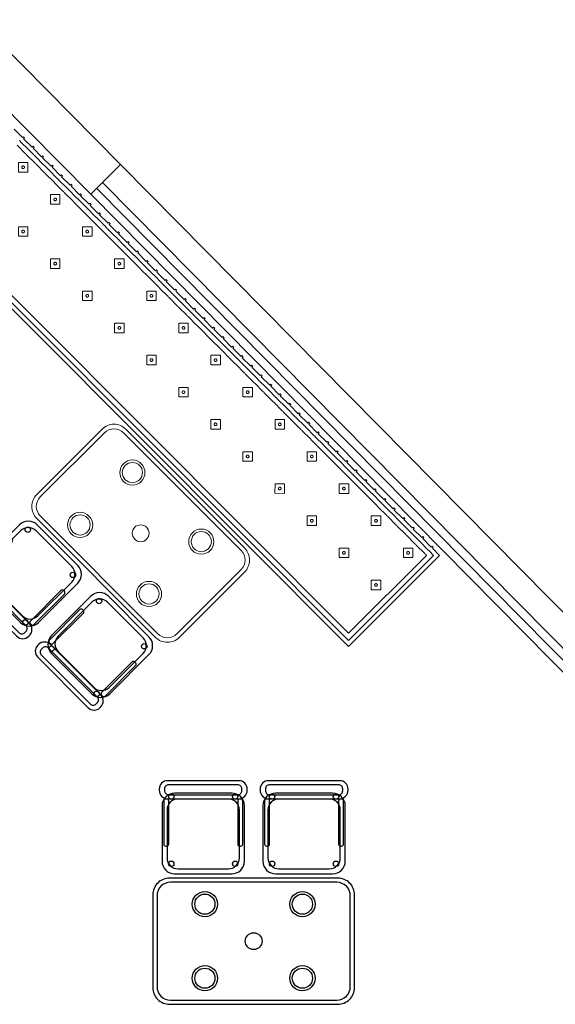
# Model space of a CAD drawing. Header units: metres. Extents: x 2232.4 to 2275.2, y 411.9 to 437.5.
# Tile 18 of 19: x 2268.8 to 2272, y 431.2 to 437.1. Entities that reach past the tile are written whole.
import ezdxf

# ---------------------------------------------------------------- set-up
doc = ezdxf.new("R2010")
doc.units = ezdxf.units.M
for name, color, linetype in [('DOOR', 5, 'Continuous'), ('RP_CHAIRS', 7, 'Continuous'), ('RP_TABLES', 7, 'Continuous'), ('WALL NEW', 40, 'Continuous')]:
    doc.layers.add(name, color=color, linetype=linetype)
doc.layers.add('NC_N1_BANQUETTES', color=7, linetype='Continuous', lineweight=13)
doc.layers.add('NC_N1_TABLES', color=7, linetype='Continuous', lineweight=13)

# ---------------------------------------------------------------- blocks, each defined once
blk = doc.blocks.new('NC_N1_TRIANGLE_L_BANQUETTE')
at = {"color": 0, "linetype": 'Continuous', "lineweight": -2}
for points in [[(0.035, 0.769), (0.035, 0.84), (0.027, 0.84), (0.027, 0.849), (0.035, 0.849), (0.035, 0.92), (0.027, 0.92), (0.027, 0.929), (0.035, 0.929), (0.035, 1), (0.027, 1), (0.027, 1.009), (0.035, 1.009), (0.035, 1.08), (0.027, 1.08), (0.027, 1.089), (0.035, 1.089), (0.035, 1.16), (0.027, 1.16), (0.027, 1.169), (0.035, 1.169), (0.035, 1.24), (0.027, 1.24), (0.027, 1.249), (0.035, 1.249), (0.035, 1.32), (0.027, 1.32), (0.027, 1.329), (0.035, 1.329), (0.035, 1.4), (0.027, 1.4), (0.027, 1.409), (0.035, 1.409), (0.035, 1.48), (0.027, 1.48), (0.027, 1.489), (0.035, 1.489), (0.035, 1.56), (0.027, 1.56), (0.027, 1.569), (0.035, 1.569), (0.035, 1.64), (0.027, 1.64), (0.027, 1.649), (0.035, 1.649), (0.035, 1.72), (0.027, 1.72), (0.027, 1.729), (0.035, 1.729), (0.035, 1.8), (0.027, 1.8), (0.027, 1.809), (0.035, 1.809), (0.035, 1.88), (0.027, 1.88), (0.027, 1.889), (0.035, 1.889), (0.035, 1.96), (0.027, 1.96), (0.027, 1.969), (0.035, 1.969), (0.035, 2.04), (0.027, 2.04), (0.027, 2.049), (0.035, 2.049), (0.035, 2.12), (0.027, 2.12), (0.027, 2.129), (0.035, 2.129), (0.035, 2.2), (0.027, 2.2), (0.027, 2.209), (0.035, 2.209), (0.035, 2.28), (0.027, 2.28), (0.027, 2.289), (0.035, 2.289), (0.035, 2.36), (0.027, 2.36), (0.027, 2.369), (0.035, 2.369), (0.035, 2.44), (0.027, 2.44), (0.027, 2.449), (0.035, 2.449), (0.035, 2.52), (0.027, 2.52), (0.027, 2.529), (0.035, 2.529), (0.035, 2.6), (0.027, 2.6), (0.027, 2.609), (0.035, 2.609), (0.035, 2.68), (0.027, 2.68), (0.027, 2.689), (0.035, 2.689), (0.035, 2.76), (0.027, 2.76), (0.027, 2.769), (0.035, 2.769), (0.035, 2.84), (0.027, 2.84), (0.027, 2.849), (0.035, 2.849), (0.035, 2.92), (0.027, 2.92), (0.027, 2.929), (0.035, 2.929), (0.035, 3), (0.027, 3), (0.027, 3.009), (0.035, 3.009), (0.035, 3.08), (0.027, 3.08), (0.027, 3.089), (0.035, 3.089), (0.035, 3.16), (0.027, 3.16), (0.027, 3.169), (0.035, 3.169), (0.035, 3.24), (0.027, 3.24), (0.027, 3.249), (0.035, 3.249), (0.035, 3.32), (0.027, 3.32), (0.027, 3.329), (0.035, 3.329), (0.035, 3.4), (0.027, 3.4), (0.027, 3.409), (0.035, 3.409), (0.035, 3.48), (0.027, 3.48), (0.027, 3.489), (0.035, 3.489), (0.035, 3.56), (0.027, 3.56), (0.027, 3.569), (0.035, 3.569), (0.035, 3.64), (0.027, 3.64), (0.027, 3.649), (0.035, 3.649), (0.035, 3.72), (0.027, 3.72), (0.027, 3.729), (0.035, 3.729), (0.035, 3.8), (0.027, 3.8), (0.027, 3.809), (0.035, 3.809), (0.035, 3.88), (0.027, 3.88), (0.027, 3.889), (0.035, 3.889), (0.035, 3.96), (0.027, 3.96), (0.027, 3.969), (0.035, 3.969), (0.035, 4.04), (0.027, 4.04), (0.027, 4.049), (0.035, 4.049), (0.035, 4.12), (0.027, 4.12), (0.027, 4.129), (0.035, 4.129), (0.035, 4.2), (0.027, 4.2), (0.027, 4.209), (0.035, 4.209), (0.035, 4.28), (0.027, 4.28), (0.027, 4.289), (0.035, 4.289), (0.035, 4.35), (0.8, 4.35), (0.8, 0.8)], [(0.06, 0.84), (0.0599, 0.8425), (0.0596, 0.8445), (0.0599, 0.8465), (0.06, 0.849), (0.06, 0.92), (0.0599, 0.9225), (0.0596, 0.9245), (0.0599, 0.9265), (0.06, 0.929), (0.06, 1), (0.0599, 1.0025), (0.0596, 1.0045), (0.0599, 1.0065), (0.06, 1.009), (0.06, 1.08), (0.0599, 1.0825), (0.0596, 1.0845), (0.0599, 1.0865), (0.06, 1.089), (0.06, 1.16), (0.0599, 1.1625), (0.0596, 1.1645), (0.0599, 1.1665), (0.06, 1.169), (0.06, 1.24), (0.0599, 1.2425), (0.0596, 1.2445), (0.0599, 1.2465), (0.06, 1.249), (0.06, 1.32), (0.0599, 1.3225), (0.0596, 1.3245), (0.0599, 1.3265), (0.06, 1.329), (0.06, 1.4), (0.0599, 1.4025), (0.0596, 1.4045), (0.0599, 1.4065), (0.06, 1.409), (0.06, 1.48), (0.0599, 1.4825), (0.0596, 1.4845), (0.0599, 1.4865), (0.06, 1.489), (0.06, 1.56), (0.0599, 1.5625), (0.0596, 1.5645), (0.0599, 1.5665), (0.06, 1.569), (0.06, 1.64), (0.0599, 1.6425), (0.0596, 1.6445), (0.0599, 1.6465), (0.06, 1.649), (0.06, 1.72), (0.0599, 1.7225), (0.0596, 1.7245), (0.0599, 1.7265), (0.06, 1.729), (0.06, 1.8), (0.0599, 1.8025), (0.0596, 1.8045), (0.0599, 1.8065), (0.06, 1.809), (0.06, 1.88), (0.0599, 1.8825), (0.0596, 1.8845), (0.0599, 1.8865), (0.06, 1.889), (0.06, 1.96), (0.0599, 1.9625), (0.0596, 1.9645), (0.0599, 1.9665), (0.06, 1.969), (0.06, 2.04), (0.0599, 2.0425), (0.0596, 2.0445), (0.0599, 2.0465), (0.06, 2.049), (0.06, 2.12), (0.0599, 2.1225), (0.0596, 2.1245), (0.0599, 2.1265), (0.06, 2.129), (0.06, 2.2), (0.0599, 2.2025), (0.0596, 2.2045), (0.0599, 2.2065), (0.06, 2.209), (0.06, 2.28), (0.0599, 2.2825), (0.0596, 2.2845), (0.0599, 2.2865), (0.06, 2.289), (0.06, 2.36), (0.0599, 2.3625), (0.0596, 2.3645), (0.0599, 2.3665), (0.06, 2.369), (0.06, 2.44), (0.0599, 2.4425), (0.0596, 2.4445), (0.0599, 2.4465), (0.06, 2.449), (0.06, 2.52), (0.0599, 2.5225), (0.0596, 2.5245), (0.0599, 2.5265), (0.06, 2.529), (0.06, 2.6), (0.0599, 2.6025), (0.0596, 2.6045), (0.0599, 2.6065), (0.06, 2.609), (0.06, 2.68), (0.0599, 2.6825), (0.0596, 2.6845), (0.0599, 2.6865), (0.06, 2.689), (0.06, 2.76), (0.0599, 2.7625), (0.0596, 2.7645), (0.0599, 2.7665), (0.06, 2.769), (0.06, 2.84), (0.0599, 2.8425), (0.0596, 2.8445), (0.0599, 2.8465), (0.06, 2.849), (0.06, 2.92), (0.0599, 2.9225), (0.0596, 2.9245), (0.0599, 2.9265), (0.06, 2.929), (0.06, 3), (0.0599, 3.0025), (0.0596, 3.0045), (0.0599, 3.0065), (0.06, 3.009), (0.06, 3.08), (0.0599, 3.0825), (0.0596, 3.0845), (0.0599, 3.0865), (0.06, 3.089), (0.06, 3.16), (0.0599, 3.1625), (0.0596, 3.1645), (0.0599, 3.1665), (0.06, 3.169), (0.06, 3.24), (0.0599, 3.2425), (0.0596, 3.2445), (0.0599, 3.2465), (0.06, 3.249), (0.06, 3.32), (0.0599, 3.3225), (0.0596, 3.3245), (0.0599, 3.3265), (0.06, 3.329), (0.06, 3.4), (0.0599, 3.4025), (0.0596, 3.4045), (0.0599, 3.4065), (0.06, 3.409), (0.06, 3.48), (0.0599, 3.4825), (0.0596, 3.4845), (0.0599, 3.4865), (0.06, 3.489), (0.06, 3.56), (0.0599, 3.5625), (0.0596, 3.5645), (0.0599, 3.5665), (0.06, 3.569), (0.06, 3.64), (0.0599, 3.6425), (0.0596, 3.6445), (0.0599, 3.6465), (0.06, 3.649), (0.06, 3.72), (0.0599, 3.7225), (0.0596, 3.7245), (0.0599, 3.7265), (0.06, 3.729), (0.06, 3.8), (0.0599, 3.8025), (0.0596, 3.8045), (0.0599, 3.8065), (0.06, 3.809), (0.06, 3.88), (0.0599, 3.8825), (0.0596, 3.8845), (0.0599, 3.8865), (0.06, 3.889), (0.06, 3.96), (0.0599, 3.9625), (0.0596, 3.9645), (0.0599, 3.9665), (0.06, 3.969), (0.06, 4.04), (0.0599, 4.0425), (0.0596, 4.0445), (0.0599, 4.0465), (0.06, 4.049), (0.06, 4.12), (0.0599, 4.1225), (0.0596, 4.1245), (0.0599, 4.1265), (0.06, 4.129), (0.06, 4.2), (0.0599, 4.2025), (0.0596, 4.2045), (0.0599, 4.2065), (0.06, 4.209), (0.06, 4.28), (0.0599, 4.2825), (0.0596, 4.2845), (0.0599, 4.2865), (0.06, 4.289), (0.06, 4.325), (0.775, 4.325), (0.775, 0.8)], [(0.09, 0.849), (0.09, 0.92), (0.0898, 0.9245), (0.09, 0.929), (0.09, 1), (0.0898, 1.0045), (0.09, 1.009), (0.09, 1.08), (0.0898, 1.0845), (0.09, 1.089), (0.09, 1.16), (0.0898, 1.1645), (0.09, 1.169), (0.09, 1.24), (0.0898, 1.2445), (0.09, 1.249), (0.09, 1.32), (0.0898, 1.3245), (0.09, 1.329), (0.09, 1.4), (0.0898, 1.4045), (0.09, 1.409), (0.09, 1.48), (0.0898, 1.4845), (0.09, 1.489), (0.09, 1.56), (0.0898, 1.5645), (0.09, 1.569), (0.09, 1.64), (0.0898, 1.6445), (0.09, 1.649), (0.09, 1.72), (0.0898, 1.7245), (0.09, 1.729), (0.09, 1.8), (0.0898, 1.8045), (0.09, 1.809), (0.09, 1.88), (0.0898, 1.8845), (0.09, 1.889), (0.09, 1.96), (0.0898, 1.9645), (0.09, 1.969), (0.09, 2.04), (0.0898, 2.0445), (0.09, 2.049), (0.09, 2.12), (0.0898, 2.1245), (0.09, 2.129), (0.09, 2.2), (0.0898, 2.2045), (0.09, 2.209), (0.09, 2.28), (0.0898, 2.2845), (0.09, 2.289), (0.09, 2.36), (0.0898, 2.3645), (0.09, 2.369), (0.09, 2.44), (0.0898, 2.4445), (0.09, 2.449), (0.09, 2.52), (0.0898, 2.5245), (0.09, 2.529), (0.09, 2.6), (0.0898, 2.6045), (0.09, 2.609), (0.09, 2.68), (0.0898, 2.6845), (0.09, 2.689), (0.09, 2.76), (0.0898, 2.7645), (0.09, 2.769), (0.09, 2.84), (0.0898, 2.8445), (0.09, 2.849), (0.09, 2.92), (0.0898, 2.9245), (0.09, 2.929), (0.09, 3), (0.0898, 3.0045), (0.09, 3.009), (0.09, 3.08), (0.0898, 3.0845), (0.09, 3.089), (0.09, 3.16), (0.0898, 3.1645), (0.09, 3.169), (0.09, 3.24), (0.0898, 3.2445), (0.09, 3.249), (0.09, 3.32), (0.0898, 3.3245), (0.09, 3.329), (0.09, 3.4), (0.0898, 3.4045), (0.09, 3.409), (0.09, 3.48), (0.0898, 3.4845), (0.09, 3.489), (0.09, 3.56), (0.0898, 3.5645), (0.09, 3.569), (0.09, 3.64), (0.0898, 3.6445), (0.09, 3.649), (0.09, 3.72), (0.0898, 3.7245), (0.09, 3.729), (0.09, 3.8), (0.0898, 3.8045), (0.09, 3.809), (0.09, 3.88), (0.0898, 3.8845), (0.09, 3.889), (0.09, 3.96), (0.0898, 3.9645), (0.09, 3.969), (0.09, 4.04), (0.0898, 4.0445), (0.09, 4.049), (0.09, 4.12), (0.0898, 4.1245), (0.09, 4.129), (0.09, 4.2), (0.0898, 4.2045), (0.09, 4.209), (0.09, 4.28), (0.0898, 4.2845), (0.09, 4.289), (0.09, 4.295), (0.745, 4.295), (0.745, 0.8)]]:
    blk.add_lwpolyline(points, dxfattribs=at)
for points in [[(0.157, 4.167), (0.197, 4.207), (0.157, 4.247), (0.117, 4.207)], [(0.165, 4.207), (0.165, 4.2062), (0.1648, 4.2054), (0.1647, 4.2047), (0.1644, 4.2039), (0.1641, 4.2032), (0.1637, 4.2026), (0.1632, 4.2019), (0.1627, 4.2013), (0.1621, 4.2008), (0.1614, 4.2003), (0.1608, 4.1999), (0.1601, 4.1996), (0.1593, 4.1993), (0.1586, 4.1992), (0.1578, 4.199), (0.157, 4.199), (0.1562, 4.199), (0.1554, 4.1992), (0.1547, 4.1993), (0.1539, 4.1996), (0.1532, 4.1999), (0.1526, 4.2003), (0.1519, 4.2008), (0.1513, 4.2013), (0.1508, 4.2019), (0.1503, 4.2026), (0.1499, 4.2032), (0.1496, 4.2039), (0.1493, 4.2047), (0.1492, 4.2054), (0.149, 4.2062), (0.149, 4.207), (0.149, 4.2078), (0.1492, 4.2086), (0.1493, 4.2093), (0.1496, 4.2101), (0.1499, 4.2108), (0.1503, 4.2114), (0.1508, 4.2121), (0.1513, 4.2127), (0.1519, 4.2132), (0.1526, 4.2137), (0.1532, 4.2141), (0.1539, 4.2144), (0.1547, 4.2147), (0.1554, 4.2148), (0.1562, 4.215), (0.157, 4.215), (0.1578, 4.215), (0.1586, 4.2148), (0.1593, 4.2147), (0.1601, 4.2144), (0.1608, 4.2141), (0.1614, 4.2137), (0.1621, 4.2132), (0.1627, 4.2127), (0.1632, 4.2121), (0.1637, 4.2114), (0.1641, 4.2108), (0.1644, 4.2101), (0.1647, 4.2093), (0.1648, 4.2086), (0.165, 4.2078)], [(0.427, 4.167), (0.467, 4.207), (0.427, 4.247), (0.387, 4.207)], [(0.435, 4.207), (0.435, 4.2062), (0.4348, 4.2054), (0.4347, 4.2047), (0.4344, 4.2039), (0.4341, 4.2032), (0.4337, 4.2026), (0.4332, 4.2019), (0.4327, 4.2013), (0.4321, 4.2008), (0.4314, 4.2003), (0.4308, 4.1999), (0.4301, 4.1996), (0.4293, 4.1993), (0.4286, 4.1992), (0.4278, 4.199), (0.427, 4.199), (0.4262, 4.199), (0.4254, 4.1992), (0.4247, 4.1993), (0.4239, 4.1996), (0.4232, 4.1999), (0.4226, 4.2003), (0.4219, 4.2008), (0.4213, 4.2013), (0.4208, 4.2019), (0.4203, 4.2026), (0.4199, 4.2032), (0.4196, 4.2039), (0.4193, 4.2047), (0.4192, 4.2054), (0.419, 4.2062), (0.419, 4.207), (0.419, 4.2078), (0.4192, 4.2086), (0.4193, 4.2093), (0.4196, 4.2101), (0.4199, 4.2108), (0.4203, 4.2114), (0.4208, 4.2121), (0.4213, 4.2127), (0.4219, 4.2132), (0.4226, 4.2137), (0.4232, 4.2141), (0.4239, 4.2144), (0.4247, 4.2147), (0.4254, 4.2148), (0.4262, 4.215), (0.427, 4.215), (0.4278, 4.215), (0.4286, 4.2148), (0.4293, 4.2147), (0.4301, 4.2144), (0.4308, 4.2141), (0.4314, 4.2137), (0.4321, 4.2132), (0.4327, 4.2127), (0.4332, 4.2121), (0.4337, 4.2114), (0.4341, 4.2108), (0.4344, 4.2101), (0.4347, 4.2093), (0.4348, 4.2086), (0.435, 4.2078)], [(0.157, 3.897), (0.197, 3.937), (0.157, 3.977), (0.117, 3.937)], [(0.165, 3.937), (0.165, 3.9362), (0.1648, 3.9354), (0.1647, 3.9347), (0.1644, 3.9339), (0.1641, 3.9332), (0.1637, 3.9326), (0.1632, 3.9319), (0.1627, 3.9313), (0.1621, 3.9308), (0.1614, 3.9303), (0.1608, 3.9299), (0.1601, 3.9296), (0.1593, 3.9293), (0.1586, 3.9292), (0.1578, 3.929), (0.157, 3.929), (0.1562, 3.929), (0.1554, 3.9292), (0.1547, 3.9293), (0.1539, 3.9296), (0.1532, 3.9299), (0.1526, 3.9303), (0.1519, 3.9308), (0.1513, 3.9313), (0.1508, 3.9319), (0.1503, 3.9326), (0.1499, 3.9332), (0.1496, 3.9339), (0.1493, 3.9347), (0.1492, 3.9354), (0.149, 3.9362), (0.149, 3.937), (0.149, 3.9378), (0.1492, 3.9386), (0.1493, 3.9393), (0.1496, 3.9401), (0.1499, 3.9408), (0.1503, 3.9414), (0.1508, 3.9421), (0.1513, 3.9427), (0.1519, 3.9432), (0.1526, 3.9437), (0.1532, 3.9441), (0.1539, 3.9444), (0.1547, 3.9447), (0.1554, 3.9448), (0.1562, 3.945), (0.157, 3.945), (0.1578, 3.945), (0.1586, 3.9448), (0.1593, 3.9447), (0.1601, 3.9444), (0.1608, 3.9441), (0.1614, 3.9437), (0.1621, 3.9432), (0.1627, 3.9427), (0.1632, 3.9421), (0.1637, 3.9414), (0.1641, 3.9408), (0.1644, 3.9401), (0.1647, 3.9393), (0.1648, 3.9386), (0.165, 3.9378)], [(0.427, 3.897), (0.467, 3.937), (0.427, 3.977), (0.387, 3.937)], [(0.435, 3.937), (0.435, 3.9362), (0.4348, 3.9354), (0.4347, 3.9347), (0.4344, 3.9339), (0.4341, 3.9332), (0.4337, 3.9326), (0.4332, 3.9319), (0.4327, 3.9313), (0.4321, 3.9308), (0.4314, 3.9303), (0.4308, 3.9299), (0.4301, 3.9296), (0.4293, 3.9293), (0.4286, 3.9292), (0.4278, 3.929), (0.427, 3.929), (0.4262, 3.929), (0.4254, 3.9292), (0.4247, 3.9293), (0.4239, 3.9296), (0.4232, 3.9299), (0.4226, 3.9303), (0.4219, 3.9308), (0.4213, 3.9313), (0.4208, 3.9319), (0.4203, 3.9326), (0.4199, 3.9332), (0.4196, 3.9339), (0.4193, 3.9347), (0.4192, 3.9354), (0.419, 3.9362), (0.419, 3.937), (0.419, 3.9378), (0.4192, 3.9386), (0.4193, 3.9393), (0.4196, 3.9401), (0.4199, 3.9408), (0.4203, 3.9414), (0.4208, 3.9421), (0.4213, 3.9427), (0.4219, 3.9432), (0.4226, 3.9437), (0.4232, 3.9441), (0.4239, 3.9444), (0.4247, 3.9447), (0.4254, 3.9448), (0.4262, 3.945), (0.427, 3.945), (0.4278, 3.945), (0.4286, 3.9448), (0.4293, 3.9447), (0.4301, 3.9444), (0.4308, 3.9441), (0.4314, 3.9437), (0.4321, 3.9432), (0.4327, 3.9427), (0.4332, 3.9421), (0.4337, 3.9414), (0.4341, 3.9408), (0.4344, 3.9401), (0.4347, 3.9393), (0.4348, 3.9386), (0.435, 3.9378)], [(0.157, 3.627), (0.197, 3.667), (0.157, 3.707), (0.117, 3.667)], [(0.427, 3.627), (0.467, 3.667), (0.427, 3.707), (0.387, 3.667)], [(0.165, 3.667), (0.165, 3.6662), (0.1648, 3.6654), (0.1647, 3.6647), (0.1644, 3.6639), (0.1641, 3.6632), (0.1637, 3.6626), (0.1632, 3.6619), (0.1627, 3.6613), (0.1621, 3.6608), (0.1614, 3.6603), (0.1608, 3.6599), (0.1601, 3.6596), (0.1593, 3.6593), (0.1586, 3.6592), (0.1578, 3.659), (0.157, 3.659), (0.1562, 3.659), (0.1554, 3.6592), (0.1547, 3.6593), (0.1539, 3.6596), (0.1532, 3.6599), (0.1526, 3.6603), (0.1519, 3.6608), (0.1513, 3.6613), (0.1508, 3.6619), (0.1503, 3.6626), (0.1499, 3.6632), (0.1496, 3.6639), (0.1493, 3.6647), (0.1492, 3.6654), (0.149, 3.6662), (0.149, 3.667), (0.149, 3.6678), (0.1492, 3.6686), (0.1493, 3.6693), (0.1496, 3.6701), (0.1499, 3.6708), (0.1503, 3.6714), (0.1508, 3.6721), (0.1513, 3.6727), (0.1519, 3.6732), (0.1526, 3.6737), (0.1532, 3.6741), (0.1539, 3.6744), (0.1547, 3.6747), (0.1554, 3.6748), (0.1562, 3.675), (0.157, 3.675), (0.1578, 3.675), (0.1586, 3.6748), (0.1593, 3.6747), (0.1601, 3.6744), (0.1608, 3.6741), (0.1614, 3.6737), (0.1621, 3.6732), (0.1627, 3.6727), (0.1632, 3.6721), (0.1637, 3.6714), (0.1641, 3.6708), (0.1644, 3.6701), (0.1647, 3.6693), (0.1648, 3.6686), (0.165, 3.6678)], [(0.435, 3.667), (0.435, 3.6662), (0.4348, 3.6654), (0.4347, 3.6647), (0.4344, 3.6639), (0.4341, 3.6632), (0.4337, 3.6626), (0.4332, 3.6619), (0.4327, 3.6613), (0.4321, 3.6608), (0.4314, 3.6603), (0.4308, 3.6599), (0.4301, 3.6596), (0.4293, 3.6593), (0.4286, 3.6592), (0.4278, 3.659), (0.427, 3.659), (0.4262, 3.659), (0.4254, 3.6592), (0.4247, 3.6593), (0.4239, 3.6596), (0.4232, 3.6599), (0.4226, 3.6603), (0.4219, 3.6608), (0.4213, 3.6613), (0.4208, 3.6619), (0.4203, 3.6626), (0.4199, 3.6632), (0.4196, 3.6639), (0.4193, 3.6647), (0.4192, 3.6654), (0.419, 3.6662), (0.419, 3.667), (0.419, 3.6678), (0.4192, 3.6686), (0.4193, 3.6693), (0.4196, 3.6701), (0.4199, 3.6708), (0.4203, 3.6714), (0.4208, 3.6721), (0.4213, 3.6727), (0.4219, 3.6732), (0.4226, 3.6737), (0.4232, 3.6741), (0.4239, 3.6744), (0.4247, 3.6747), (0.4254, 3.6748), (0.4262, 3.675), (0.427, 3.675), (0.4278, 3.675), (0.4286, 3.6748), (0.4293, 3.6747), (0.4301, 3.6744), (0.4308, 3.6741), (0.4314, 3.6737), (0.4321, 3.6732), (0.4327, 3.6727), (0.4332, 3.6721), (0.4337, 3.6714), (0.4341, 3.6708), (0.4344, 3.6701), (0.4347, 3.6693), (0.4348, 3.6686), (0.435, 3.6678)], [(0.157, 3.357), (0.197, 3.397), (0.157, 3.437), (0.117, 3.397)], [(0.165, 3.397), (0.165, 3.3962), (0.1648, 3.3954), (0.1647, 3.3947), (0.1644, 3.3939), (0.1641, 3.3932), (0.1637, 3.3926), (0.1632, 3.3919), (0.1627, 3.3913), (0.1621, 3.3908), (0.1614, 3.3903), (0.1608, 3.3899), (0.1601, 3.3896), (0.1593, 3.3893), (0.1586, 3.3892), (0.1578, 3.389), (0.157, 3.389), (0.1562, 3.389), (0.1554, 3.3892), (0.1547, 3.3893), (0.1539, 3.3896), (0.1532, 3.3899), (0.1526, 3.3903), (0.1519, 3.3908), (0.1513, 3.3913), (0.1508, 3.3919), (0.1503, 3.3926), (0.1499, 3.3932), (0.1496, 3.3939), (0.1493, 3.3947), (0.1492, 3.3954), (0.149, 3.3962), (0.149, 3.397), (0.149, 3.3978), (0.1492, 3.3986), (0.1493, 3.3993), (0.1496, 3.4001), (0.1499, 3.4008), (0.1503, 3.4014), (0.1508, 3.4021), (0.1513, 3.4027), (0.1519, 3.4032), (0.1526, 3.4037), (0.1532, 3.4041), (0.1539, 3.4044), (0.1547, 3.4047), (0.1554, 3.4048), (0.1562, 3.405), (0.157, 3.405), (0.1578, 3.405), (0.1586, 3.4048), (0.1593, 3.4047), (0.1601, 3.4044), (0.1608, 3.4041), (0.1614, 3.4037), (0.1621, 3.4032), (0.1627, 3.4027), (0.1632, 3.4021), (0.1637, 3.4014), (0.1641, 3.4008), (0.1644, 3.4001), (0.1647, 3.3993), (0.1648, 3.3986), (0.165, 3.3978)], [(0.427, 3.357), (0.467, 3.397), (0.427, 3.437), (0.387, 3.397)], [(0.435, 3.397), (0.435, 3.3962), (0.4348, 3.3954), (0.4347, 3.3947), (0.4344, 3.3939), (0.4341, 3.3932), (0.4337, 3.3926), (0.4332, 3.3919), (0.4327, 3.3913), (0.4321, 3.3908), (0.4314, 3.3903), (0.4308, 3.3899), (0.4301, 3.3896), (0.4293, 3.3893), (0.4286, 3.3892), (0.4278, 3.389), (0.427, 3.389), (0.4262, 3.389), (0.4254, 3.3892), (0.4247, 3.3893), (0.4239, 3.3896), (0.4232, 3.3899), (0.4226, 3.3903), (0.4219, 3.3908), (0.4213, 3.3913), (0.4208, 3.3919), (0.4203, 3.3926), (0.4199, 3.3932), (0.4196, 3.3939), (0.4193, 3.3947), (0.4192, 3.3954), (0.419, 3.3962), (0.419, 3.397), (0.419, 3.3978), (0.4192, 3.3986), (0.4193, 3.3993), (0.4196, 3.4001), (0.4199, 3.4008), (0.4203, 3.4014), (0.4208, 3.4021), (0.4213, 3.4027), (0.4219, 3.4032), (0.4226, 3.4037), (0.4232, 3.4041), (0.4239, 3.4044), (0.4247, 3.4047), (0.4254, 3.4048), (0.4262, 3.405), (0.427, 3.405), (0.4278, 3.405), (0.4286, 3.4048), (0.4293, 3.4047), (0.4301, 3.4044), (0.4308, 3.4041), (0.4314, 3.4037), (0.4321, 3.4032), (0.4327, 3.4027), (0.4332, 3.4021), (0.4337, 3.4014), (0.4341, 3.4008), (0.4344, 3.4001), (0.4347, 3.3993), (0.4348, 3.3986), (0.435, 3.3978)], [(0.157, 3.087), (0.197, 3.127), (0.157, 3.167), (0.117, 3.127)], [(0.427, 3.087), (0.467, 3.127), (0.427, 3.167), (0.387, 3.127)], [(0.165, 3.127), (0.165, 3.1262), (0.1648, 3.1254), (0.1647, 3.1247), (0.1644, 3.1239), (0.1641, 3.1232), (0.1637, 3.1226), (0.1632, 3.1219), (0.1627, 3.1213), (0.1621, 3.1208), (0.1614, 3.1203), (0.1608, 3.1199), (0.1601, 3.1196), (0.1593, 3.1193), (0.1586, 3.1192), (0.1578, 3.119), (0.157, 3.119), (0.1562, 3.119), (0.1554, 3.1192), (0.1547, 3.1193), (0.1539, 3.1196), (0.1532, 3.1199), (0.1526, 3.1203), (0.1519, 3.1208), (0.1513, 3.1213), (0.1508, 3.1219), (0.1503, 3.1226), (0.1499, 3.1232), (0.1496, 3.1239), (0.1493, 3.1247), (0.1492, 3.1254), (0.149, 3.1262), (0.149, 3.127), (0.149, 3.1278), (0.1492, 3.1286), (0.1493, 3.1293), (0.1496, 3.1301), (0.1499, 3.1308), (0.1503, 3.1314), (0.1508, 3.1321), (0.1513, 3.1327), (0.1519, 3.1332), (0.1526, 3.1337), (0.1532, 3.1341), (0.1539, 3.1344), (0.1547, 3.1347), (0.1554, 3.1348), (0.1562, 3.135), (0.157, 3.135), (0.1578, 3.135), (0.1586, 3.1348), (0.1593, 3.1347), (0.1601, 3.1344), (0.1608, 3.1341), (0.1614, 3.1337), (0.1621, 3.1332), (0.1627, 3.1327), (0.1632, 3.1321), (0.1637, 3.1314), (0.1641, 3.1308), (0.1644, 3.1301), (0.1647, 3.1293), (0.1648, 3.1286), (0.165, 3.1278)], [(0.435, 3.127), (0.435, 3.1262), (0.4348, 3.1254), (0.4347, 3.1247), (0.4344, 3.1239), (0.4341, 3.1232), (0.4337, 3.1226), (0.4332, 3.1219), (0.4327, 3.1213), (0.4321, 3.1208), (0.4314, 3.1203), (0.4308, 3.1199), (0.4301, 3.1196), (0.4293, 3.1193), (0.4286, 3.1192), (0.4278, 3.119), (0.427, 3.119), (0.4262, 3.119), (0.4254, 3.1192), (0.4247, 3.1193), (0.4239, 3.1196), (0.4232, 3.1199), (0.4226, 3.1203), (0.4219, 3.1208), (0.4213, 3.1213), (0.4208, 3.1219), (0.4203, 3.1226), (0.4199, 3.1232), (0.4196, 3.1239), (0.4193, 3.1247), (0.4192, 3.1254), (0.419, 3.1262), (0.419, 3.127), (0.419, 3.1278), (0.4192, 3.1286), (0.4193, 3.1293), (0.4196, 3.1301), (0.4199, 3.1308), (0.4203, 3.1314), (0.4208, 3.1321), (0.4213, 3.1327), (0.4219, 3.1332), (0.4226, 3.1337), (0.4232, 3.1341), (0.4239, 3.1344), (0.4247, 3.1347), (0.4254, 3.1348), (0.4262, 3.135), (0.427, 3.135), (0.4278, 3.135), (0.4286, 3.1348), (0.4293, 3.1347), (0.4301, 3.1344), (0.4308, 3.1341), (0.4314, 3.1337), (0.4321, 3.1332), (0.4327, 3.1327), (0.4332, 3.1321), (0.4337, 3.1314), (0.4341, 3.1308), (0.4344, 3.1301), (0.4347, 3.1293), (0.4348, 3.1286), (0.435, 3.1278)], [(0.157, 2.817), (0.197, 2.857), (0.157, 2.897), (0.117, 2.857)], [(0.427, 2.817), (0.467, 2.857), (0.427, 2.897), (0.387, 2.857)], [(0.165, 2.857), (0.165, 2.8562), (0.1648, 2.8554), (0.1647, 2.8547), (0.1644, 2.8539), (0.1641, 2.8532), (0.1637, 2.8526), (0.1632, 2.8519), (0.1627, 2.8513), (0.1621, 2.8508), (0.1614, 2.8503), (0.1608, 2.8499), (0.1601, 2.8496), (0.1593, 2.8493), (0.1586, 2.8492), (0.1578, 2.849), (0.157, 2.849), (0.1562, 2.849), (0.1554, 2.8492), (0.1547, 2.8493), (0.1539, 2.8496), (0.1532, 2.8499), (0.1526, 2.8503), (0.1519, 2.8508), (0.1513, 2.8513), (0.1508, 2.8519), (0.1503, 2.8526), (0.1499, 2.8532), (0.1496, 2.8539), (0.1493, 2.8547), (0.1492, 2.8554), (0.149, 2.8562), (0.149, 2.857), (0.149, 2.8578), (0.1492, 2.8586), (0.1493, 2.8593), (0.1496, 2.8601), (0.1499, 2.8608), (0.1503, 2.8614), (0.1508, 2.8621), (0.1513, 2.8627), (0.1519, 2.8632), (0.1526, 2.8637), (0.1532, 2.8641), (0.1539, 2.8644), (0.1547, 2.8647), (0.1554, 2.8648), (0.1562, 2.865), (0.157, 2.865), (0.1578, 2.865), (0.1586, 2.8648), (0.1593, 2.8647), (0.1601, 2.8644), (0.1608, 2.8641), (0.1614, 2.8637), (0.1621, 2.8632), (0.1627, 2.8627), (0.1632, 2.8621), (0.1637, 2.8614), (0.1641, 2.8608), (0.1644, 2.8601), (0.1647, 2.8593), (0.1648, 2.8586), (0.165, 2.8578)], [(0.435, 2.857), (0.435, 2.8562), (0.4348, 2.8554), (0.4347, 2.8547), (0.4344, 2.8539), (0.4341, 2.8532), (0.4337, 2.8526), (0.4332, 2.8519), (0.4327, 2.8513), (0.4321, 2.8508), (0.4314, 2.8503), (0.4308, 2.8499), (0.4301, 2.8496), (0.4293, 2.8493), (0.4286, 2.8492), (0.4278, 2.849), (0.427, 2.849), (0.4262, 2.849), (0.4254, 2.8492), (0.4247, 2.8493), (0.4239, 2.8496), (0.4232, 2.8499), (0.4226, 2.8503), (0.4219, 2.8508), (0.4213, 2.8513), (0.4208, 2.8519), (0.4203, 2.8526), (0.4199, 2.8532), (0.4196, 2.8539), (0.4193, 2.8547), (0.4192, 2.8554), (0.419, 2.8562), (0.419, 2.857), (0.419, 2.8578), (0.4192, 2.8586), (0.4193, 2.8593), (0.4196, 2.8601), (0.4199, 2.8608), (0.4203, 2.8614), (0.4208, 2.8621), (0.4213, 2.8627), (0.4219, 2.8632), (0.4226, 2.8637), (0.4232, 2.8641), (0.4239, 2.8644), (0.4247, 2.8647), (0.4254, 2.8648), (0.4262, 2.865), (0.427, 2.865), (0.4278, 2.865), (0.4286, 2.8648), (0.4293, 2.8647), (0.4301, 2.8644), (0.4308, 2.8641), (0.4314, 2.8637), (0.4321, 2.8632), (0.4327, 2.8627), (0.4332, 2.8621), (0.4337, 2.8614), (0.4341, 2.8608), (0.4344, 2.8601), (0.4347, 2.8593), (0.4348, 2.8586), (0.435, 2.8578)], [(0.157, 2.547), (0.197, 2.587), (0.157, 2.627), (0.117, 2.587)], [(0.165, 2.587), (0.165, 2.5862), (0.1648, 2.5854), (0.1647, 2.5847), (0.1644, 2.5839), (0.1641, 2.5832), (0.1637, 2.5826), (0.1632, 2.5819), (0.1627, 2.5813), (0.1621, 2.5808), (0.1614, 2.5803), (0.1608, 2.5799), (0.1601, 2.5796), (0.1593, 2.5793), (0.1586, 2.5792), (0.1578, 2.579), (0.157, 2.579), (0.1562, 2.579), (0.1554, 2.5792), (0.1547, 2.5793), (0.1539, 2.5796), (0.1532, 2.5799), (0.1526, 2.5803), (0.1519, 2.5808), (0.1513, 2.5813), (0.1508, 2.5819), (0.1503, 2.5826), (0.1499, 2.5832), (0.1496, 2.5839), (0.1493, 2.5847), (0.1492, 2.5854), (0.149, 2.5862), (0.149, 2.587), (0.149, 2.5878), (0.1492, 2.5886), (0.1493, 2.5893), (0.1496, 2.5901), (0.1499, 2.5908), (0.1503, 2.5914), (0.1508, 2.5921), (0.1513, 2.5927), (0.1519, 2.5932), (0.1526, 2.5937), (0.1532, 2.5941), (0.1539, 2.5944), (0.1547, 2.5947), (0.1554, 2.5948), (0.1562, 2.595), (0.157, 2.595), (0.1578, 2.595), (0.1586, 2.5948), (0.1593, 2.5947), (0.1601, 2.5944), (0.1608, 2.5941), (0.1614, 2.5937), (0.1621, 2.5932), (0.1627, 2.5927), (0.1632, 2.5921), (0.1637, 2.5914), (0.1641, 2.5908), (0.1644, 2.5901), (0.1647, 2.5893), (0.1648, 2.5886), (0.165, 2.5878)], [(0.427, 2.547), (0.467, 2.587), (0.427, 2.627), (0.387, 2.587)], [(0.435, 2.587), (0.435, 2.5862), (0.4348, 2.5854), (0.4347, 2.5847), (0.4344, 2.5839), (0.4341, 2.5832), (0.4337, 2.5826), (0.4332, 2.5819), (0.4327, 2.5813), (0.4321, 2.5808), (0.4314, 2.5803), (0.4308, 2.5799), (0.4301, 2.5796), (0.4293, 2.5793), (0.4286, 2.5792), (0.4278, 2.579), (0.427, 2.579), (0.4262, 2.579), (0.4254, 2.5792), (0.4247, 2.5793), (0.4239, 2.5796), (0.4232, 2.5799), (0.4226, 2.5803), (0.4219, 2.5808), (0.4213, 2.5813), (0.4208, 2.5819), (0.4203, 2.5826), (0.4199, 2.5832), (0.4196, 2.5839), (0.4193, 2.5847), (0.4192, 2.5854), (0.419, 2.5862), (0.419, 2.587), (0.419, 2.5878), (0.4192, 2.5886), (0.4193, 2.5893), (0.4196, 2.5901), (0.4199, 2.5908), (0.4203, 2.5914), (0.4208, 2.5921), (0.4213, 2.5927), (0.4219, 2.5932), (0.4226, 2.5937), (0.4232, 2.5941), (0.4239, 2.5944), (0.4247, 2.5947), (0.4254, 2.5948), (0.4262, 2.595), (0.427, 2.595), (0.4278, 2.595), (0.4286, 2.5948), (0.4293, 2.5947), (0.4301, 2.5944), (0.4308, 2.5941), (0.4314, 2.5937), (0.4321, 2.5932), (0.4327, 2.5927), (0.4332, 2.5921), (0.4337, 2.5914), (0.4341, 2.5908), (0.4344, 2.5901), (0.4347, 2.5893), (0.4348, 2.5886), (0.435, 2.5878)], [(0.157, 2.277), (0.197, 2.317), (0.157, 2.357), (0.117, 2.317)], [(0.427, 2.277), (0.467, 2.317), (0.427, 2.357), (0.387, 2.317)], [(0.165, 2.317), (0.165, 2.3162), (0.1648, 2.3154), (0.1647, 2.3147), (0.1644, 2.3139), (0.1641, 2.3132), (0.1637, 2.3126), (0.1632, 2.3119), (0.1627, 2.3113), (0.1621, 2.3108), (0.1614, 2.3103), (0.1608, 2.3099), (0.1601, 2.3096), (0.1593, 2.3093), (0.1586, 2.3092), (0.1578, 2.309), (0.157, 2.309), (0.1562, 2.309), (0.1554, 2.3092), (0.1547, 2.3093), (0.1539, 2.3096), (0.1532, 2.3099), (0.1526, 2.3103), (0.1519, 2.3108), (0.1513, 2.3113), (0.1508, 2.3119), (0.1503, 2.3126), (0.1499, 2.3132), (0.1496, 2.3139), (0.1493, 2.3147), (0.1492, 2.3154), (0.149, 2.3162), (0.149, 2.317), (0.149, 2.3178), (0.1492, 2.3186), (0.1493, 2.3193), (0.1496, 2.3201), (0.1499, 2.3208), (0.1503, 2.3214), (0.1508, 2.3221), (0.1513, 2.3227), (0.1519, 2.3232), (0.1526, 2.3237), (0.1532, 2.3241), (0.1539, 2.3244), (0.1547, 2.3247), (0.1554, 2.3248), (0.1562, 2.325), (0.157, 2.325), (0.1578, 2.325), (0.1586, 2.3248), (0.1593, 2.3247), (0.1601, 2.3244), (0.1608, 2.3241), (0.1614, 2.3237), (0.1621, 2.3232), (0.1627, 2.3227), (0.1632, 2.3221), (0.1637, 2.3214), (0.1641, 2.3208), (0.1644, 2.3201), (0.1647, 2.3193), (0.1648, 2.3186), (0.165, 2.3178)], [(0.435, 2.317), (0.435, 2.3162), (0.4348, 2.3154), (0.4347, 2.3147), (0.4344, 2.3139), (0.4341, 2.3132), (0.4337, 2.3126), (0.4332, 2.3119), (0.4327, 2.3113), (0.4321, 2.3108), (0.4314, 2.3103), (0.4308, 2.3099), (0.4301, 2.3096), (0.4293, 2.3093), (0.4286, 2.3092), (0.4278, 2.309), (0.427, 2.309), (0.4262, 2.309), (0.4254, 2.3092), (0.4247, 2.3093), (0.4239, 2.3096), (0.4232, 2.3099), (0.4226, 2.3103), (0.4219, 2.3108), (0.4213, 2.3113), (0.4208, 2.3119), (0.4203, 2.3126), (0.4199, 2.3132), (0.4196, 2.3139), (0.4193, 2.3147), (0.4192, 2.3154), (0.419, 2.3162), (0.419, 2.317), (0.419, 2.3178), (0.4192, 2.3186), (0.4193, 2.3193), (0.4196, 2.3201), (0.4199, 2.3208), (0.4203, 2.3214), (0.4208, 2.3221), (0.4213, 2.3227), (0.4219, 2.3232), (0.4226, 2.3237), (0.4232, 2.3241), (0.4239, 2.3244), (0.4247, 2.3247), (0.4254, 2.3248), (0.4262, 2.325), (0.427, 2.325), (0.4278, 2.325), (0.4286, 2.3248), (0.4293, 2.3247), (0.4301, 2.3244), (0.4308, 2.3241), (0.4314, 2.3237), (0.4321, 2.3232), (0.4327, 2.3227), (0.4332, 2.3221), (0.4337, 2.3214), (0.4341, 2.3208), (0.4344, 2.3201), (0.4347, 2.3193), (0.4348, 2.3186), (0.435, 2.3178)], [(0.157, 2.007), (0.197, 2.047), (0.157, 2.087), (0.117, 2.047)], [(0.165, 2.047), (0.165, 2.0462), (0.1648, 2.0454), (0.1647, 2.0447), (0.1644, 2.0439), (0.1641, 2.0432), (0.1637, 2.0426), (0.1632, 2.0419), (0.1627, 2.0413), (0.1621, 2.0408), (0.1614, 2.0403), (0.1608, 2.0399), (0.1601, 2.0396), (0.1593, 2.0393), (0.1586, 2.0392), (0.1578, 2.039), (0.157, 2.039), (0.1562, 2.039), (0.1554, 2.0392), (0.1547, 2.0393), (0.1539, 2.0396), (0.1532, 2.0399), (0.1526, 2.0403), (0.1519, 2.0408), (0.1513, 2.0413), (0.1508, 2.0419), (0.1503, 2.0426), (0.1499, 2.0432), (0.1496, 2.0439), (0.1493, 2.0447), (0.1492, 2.0454), (0.149, 2.0462), (0.149, 2.047), (0.149, 2.0478), (0.1492, 2.0486), (0.1493, 2.0493), (0.1496, 2.0501), (0.1499, 2.0508), (0.1503, 2.0514), (0.1508, 2.0521), (0.1513, 2.0527), (0.1519, 2.0532), (0.1526, 2.0537), (0.1532, 2.0541), (0.1539, 2.0544), (0.1547, 2.0547), (0.1554, 2.0548), (0.1562, 2.055), (0.157, 2.055), (0.1578, 2.055), (0.1586, 2.0548), (0.1593, 2.0547), (0.1601, 2.0544), (0.1608, 2.0541), (0.1614, 2.0537), (0.1621, 2.0532), (0.1627, 2.0527), (0.1632, 2.0521), (0.1637, 2.0514), (0.1641, 2.0508), (0.1644, 2.0501), (0.1647, 2.0493), (0.1648, 2.0486), (0.165, 2.0478)], [(0.427, 2.007), (0.467, 2.047), (0.427, 2.087), (0.387, 2.047)], [(0.435, 2.047), (0.435, 2.0462), (0.4348, 2.0454), (0.4347, 2.0447), (0.4344, 2.0439), (0.4341, 2.0432), (0.4337, 2.0426), (0.4332, 2.0419), (0.4327, 2.0413), (0.4321, 2.0408), (0.4314, 2.0403), (0.4308, 2.0399), (0.4301, 2.0396), (0.4293, 2.0393), (0.4286, 2.0392), (0.4278, 2.039), (0.427, 2.039), (0.4262, 2.039), (0.4254, 2.0392), (0.4247, 2.0393), (0.4239, 2.0396), (0.4232, 2.0399), (0.4226, 2.0403), (0.4219, 2.0408), (0.4213, 2.0413), (0.4208, 2.0419), (0.4203, 2.0426), (0.4199, 2.0432), (0.4196, 2.0439), (0.4193, 2.0447), (0.4192, 2.0454), (0.419, 2.0462), (0.419, 2.047), (0.419, 2.0478), (0.4192, 2.0486), (0.4193, 2.0493), (0.4196, 2.0501), (0.4199, 2.0508), (0.4203, 2.0514), (0.4208, 2.0521), (0.4213, 2.0527), (0.4219, 2.0532), (0.4226, 2.0537), (0.4232, 2.0541), (0.4239, 2.0544), (0.4247, 2.0547), (0.4254, 2.0548), (0.4262, 2.055), (0.427, 2.055), (0.4278, 2.055), (0.4286, 2.0548), (0.4293, 2.0547), (0.4301, 2.0544), (0.4308, 2.0541), (0.4314, 2.0537), (0.4321, 2.0532), (0.4327, 2.0527), (0.4332, 2.0521), (0.4337, 2.0514), (0.4341, 2.0508), (0.4344, 2.0501), (0.4347, 2.0493), (0.4348, 2.0486), (0.435, 2.0478)], [(0.157, 1.737), (0.197, 1.777), (0.157, 1.817), (0.117, 1.777)], [(0.427, 1.737), (0.467, 1.777), (0.427, 1.817), (0.387, 1.777)], [(0.165, 1.777), (0.165, 1.7762), (0.1648, 1.7754), (0.1647, 1.7747), (0.1644, 1.7739), (0.1641, 1.7732), (0.1637, 1.7726), (0.1632, 1.7719), (0.1627, 1.7713), (0.1621, 1.7708), (0.1614, 1.7703), (0.1608, 1.7699), (0.1601, 1.7696), (0.1593, 1.7693), (0.1586, 1.7692), (0.1578, 1.769), (0.157, 1.769), (0.1562, 1.769), (0.1554, 1.7692), (0.1547, 1.7693), (0.1539, 1.7696), (0.1532, 1.7699), (0.1526, 1.7703), (0.1519, 1.7708), (0.1513, 1.7713), (0.1508, 1.7719), (0.1503, 1.7726), (0.1499, 1.7732), (0.1496, 1.7739), (0.1493, 1.7747), (0.1492, 1.7754), (0.149, 1.7762), (0.149, 1.777), (0.149, 1.7778), (0.1492, 1.7786), (0.1493, 1.7793), (0.1496, 1.7801), (0.1499, 1.7808), (0.1503, 1.7814), (0.1508, 1.7821), (0.1513, 1.7827), (0.1519, 1.7832), (0.1526, 1.7837), (0.1532, 1.7841), (0.1539, 1.7844), (0.1547, 1.7847), (0.1554, 1.7848), (0.1562, 1.785), (0.157, 1.785), (0.1578, 1.785), (0.1586, 1.7848), (0.1593, 1.7847), (0.1601, 1.7844), (0.1608, 1.7841), (0.1614, 1.7837), (0.1621, 1.7832), (0.1627, 1.7827), (0.1632, 1.7821), (0.1637, 1.7814), (0.1641, 1.7808), (0.1644, 1.7801), (0.1647, 1.7793), (0.1648, 1.7786), (0.165, 1.7778)], [(0.435, 1.777), (0.435, 1.7762), (0.4348, 1.7754), (0.4347, 1.7747), (0.4344, 1.7739), (0.4341, 1.7732), (0.4337, 1.7726), (0.4332, 1.7719), (0.4327, 1.7713), (0.4321, 1.7708), (0.4314, 1.7703), (0.4308, 1.7699), (0.4301, 1.7696), (0.4293, 1.7693), (0.4286, 1.7692), (0.4278, 1.769), (0.427, 1.769), (0.4262, 1.769), (0.4254, 1.7692), (0.4247, 1.7693), (0.4239, 1.7696), (0.4232, 1.7699), (0.4226, 1.7703), (0.4219, 1.7708), (0.4213, 1.7713), (0.4208, 1.7719), (0.4203, 1.7726), (0.4199, 1.7732), (0.4196, 1.7739), (0.4193, 1.7747), (0.4192, 1.7754), (0.419, 1.7762), (0.419, 1.777), (0.419, 1.7778), (0.4192, 1.7786), (0.4193, 1.7793), (0.4196, 1.7801), (0.4199, 1.7808), (0.4203, 1.7814), (0.4208, 1.7821), (0.4213, 1.7827), (0.4219, 1.7832), (0.4226, 1.7837), (0.4232, 1.7841), (0.4239, 1.7844), (0.4247, 1.7847), (0.4254, 1.7848), (0.4262, 1.785), (0.427, 1.785), (0.4278, 1.785), (0.4286, 1.7848), (0.4293, 1.7847), (0.4301, 1.7844), (0.4308, 1.7841), (0.4314, 1.7837), (0.4321, 1.7832), (0.4327, 1.7827), (0.4332, 1.7821), (0.4337, 1.7814), (0.4341, 1.7808), (0.4344, 1.7801), (0.4347, 1.7793), (0.4348, 1.7786), (0.435, 1.7778)], [(0.157, 1.467), (0.197, 1.507), (0.157, 1.547), (0.117, 1.507)], [(0.427, 1.467), (0.467, 1.507), (0.427, 1.547), (0.387, 1.507)], [(0.165, 1.507), (0.165, 1.5062), (0.1648, 1.5054), (0.1647, 1.5047), (0.1644, 1.5039), (0.1641, 1.5032), (0.1637, 1.5026), (0.1632, 1.5019), (0.1627, 1.5013), (0.1621, 1.5008), (0.1614, 1.5003), (0.1608, 1.4999), (0.1601, 1.4996), (0.1593, 1.4993), (0.1586, 1.4992), (0.1578, 1.499), (0.157, 1.499), (0.1562, 1.499), (0.1554, 1.4992), (0.1547, 1.4993), (0.1539, 1.4996), (0.1532, 1.4999), (0.1526, 1.5003), (0.1519, 1.5008), (0.1513, 1.5013), (0.1508, 1.5019), (0.1503, 1.5026), (0.1499, 1.5032), (0.1496, 1.5039), (0.1493, 1.5047), (0.1492, 1.5054), (0.149, 1.5062), (0.149, 1.507), (0.149, 1.5078), (0.1492, 1.5086), (0.1493, 1.5093), (0.1496, 1.5101), (0.1499, 1.5108), (0.1503, 1.5114), (0.1508, 1.5121), (0.1513, 1.5127), (0.1519, 1.5132), (0.1526, 1.5137), (0.1532, 1.5141), (0.1539, 1.5144), (0.1547, 1.5147), (0.1554, 1.5148), (0.1562, 1.515), (0.157, 1.515), (0.1578, 1.515), (0.1586, 1.5148), (0.1593, 1.5147), (0.1601, 1.5144), (0.1608, 1.5141), (0.1614, 1.5137), (0.1621, 1.5132), (0.1627, 1.5127), (0.1632, 1.5121), (0.1637, 1.5114), (0.1641, 1.5108), (0.1644, 1.5101), (0.1647, 1.5093), (0.1648, 1.5086), (0.165, 1.5078)], [(0.435, 1.507), (0.435, 1.5062), (0.4348, 1.5054), (0.4347, 1.5047), (0.4344, 1.5039), (0.4341, 1.5032), (0.4337, 1.5026), (0.4332, 1.5019), (0.4327, 1.5013), (0.4321, 1.5008), (0.4314, 1.5003), (0.4308, 1.4999), (0.4301, 1.4996), (0.4293, 1.4993), (0.4286, 1.4992), (0.4278, 1.499), (0.427, 1.499), (0.4262, 1.499), (0.4254, 1.4992), (0.4247, 1.4993), (0.4239, 1.4996), (0.4232, 1.4999), (0.4226, 1.5003), (0.4219, 1.5008), (0.4213, 1.5013), (0.4208, 1.5019), (0.4203, 1.5026), (0.4199, 1.5032), (0.4196, 1.5039), (0.4193, 1.5047), (0.4192, 1.5054), (0.419, 1.5062), (0.419, 1.507), (0.419, 1.5078), (0.4192, 1.5086), (0.4193, 1.5093), (0.4196, 1.5101), (0.4199, 1.5108), (0.4203, 1.5114), (0.4208, 1.5121), (0.4213, 1.5127), (0.4219, 1.5132), (0.4226, 1.5137), (0.4232, 1.5141), (0.4239, 1.5144), (0.4247, 1.5147), (0.4254, 1.5148), (0.4262, 1.515), (0.427, 1.515), (0.4278, 1.515), (0.4286, 1.5148), (0.4293, 1.5147), (0.4301, 1.5144), (0.4308, 1.5141), (0.4314, 1.5137), (0.4321, 1.5132), (0.4327, 1.5127), (0.4332, 1.5121), (0.4337, 1.5114), (0.4341, 1.5108), (0.4344, 1.5101), (0.4347, 1.5093), (0.4348, 1.5086), (0.435, 1.5078)], [(0.157, 1.197), (0.197, 1.237), (0.157, 1.277), (0.117, 1.237)], [(0.165, 1.237), (0.165, 1.2362), (0.1648, 1.2354), (0.1647, 1.2347), (0.1644, 1.2339), (0.1641, 1.2332), (0.1637, 1.2326), (0.1632, 1.2319), (0.1627, 1.2313), (0.1621, 1.2308), (0.1614, 1.2303), (0.1608, 1.2299), (0.1601, 1.2296), (0.1593, 1.2293), (0.1586, 1.2292), (0.1578, 1.229), (0.157, 1.229), (0.1562, 1.229), (0.1554, 1.2292), (0.1547, 1.2293), (0.1539, 1.2296), (0.1532, 1.2299), (0.1526, 1.2303), (0.1519, 1.2308), (0.1513, 1.2313), (0.1508, 1.2319), (0.1503, 1.2326), (0.1499, 1.2332), (0.1496, 1.2339), (0.1493, 1.2347), (0.1492, 1.2354), (0.149, 1.2362), (0.149, 1.237), (0.149, 1.2378), (0.1492, 1.2386), (0.1493, 1.2393), (0.1496, 1.2401), (0.1499, 1.2408), (0.1503, 1.2414), (0.1508, 1.2421), (0.1513, 1.2427), (0.1519, 1.2432), (0.1526, 1.2437), (0.1532, 1.2441), (0.1539, 1.2444), (0.1547, 1.2447), (0.1554, 1.2448), (0.1562, 1.245), (0.157, 1.245), (0.1578, 1.245), (0.1586, 1.2448), (0.1593, 1.2447), (0.1601, 1.2444), (0.1608, 1.2441), (0.1614, 1.2437), (0.1621, 1.2432), (0.1627, 1.2427), (0.1632, 1.2421), (0.1637, 1.2414), (0.1641, 1.2408), (0.1644, 1.2401), (0.1647, 1.2393), (0.1648, 1.2386), (0.165, 1.2378)], [(0.427, 1.197), (0.467, 1.237), (0.427, 1.277), (0.387, 1.237)], [(0.435, 1.237), (0.435, 1.2362), (0.4348, 1.2354), (0.4347, 1.2347), (0.4344, 1.2339), (0.4341, 1.2332), (0.4337, 1.2326), (0.4332, 1.2319), (0.4327, 1.2313), (0.4321, 1.2308), (0.4314, 1.2303), (0.4308, 1.2299), (0.4301, 1.2296), (0.4293, 1.2293), (0.4286, 1.2292), (0.4278, 1.229), (0.427, 1.229), (0.4262, 1.229), (0.4254, 1.2292), (0.4247, 1.2293), (0.4239, 1.2296), (0.4232, 1.2299), (0.4226, 1.2303), (0.4219, 1.2308), (0.4213, 1.2313), (0.4208, 1.2319), (0.4203, 1.2326), (0.4199, 1.2332), (0.4196, 1.2339), (0.4193, 1.2347), (0.4192, 1.2354), (0.419, 1.2362), (0.419, 1.237), (0.419, 1.2378), (0.4192, 1.2386), (0.4193, 1.2393), (0.4196, 1.2401), (0.4199, 1.2408), (0.4203, 1.2414), (0.4208, 1.2421), (0.4213, 1.2427), (0.4219, 1.2432), (0.4226, 1.2437), (0.4232, 1.2441), (0.4239, 1.2444), (0.4247, 1.2447), (0.4254, 1.2448), (0.4262, 1.245), (0.427, 1.245), (0.4278, 1.245), (0.4286, 1.2448), (0.4293, 1.2447), (0.4301, 1.2444), (0.4308, 1.2441), (0.4314, 1.2437), (0.4321, 1.2432), (0.4327, 1.2427), (0.4332, 1.2421), (0.4337, 1.2414), (0.4341, 1.2408), (0.4344, 1.2401), (0.4347, 1.2393), (0.4348, 1.2386), (0.435, 1.2378)], [(0.157, 0.927), (0.197, 0.967), (0.157, 1.007), (0.117, 0.967)], [(0.165, 0.967), (0.165, 0.9662), (0.1648, 0.9654), (0.1647, 0.9647), (0.1644, 0.9639), (0.1641, 0.9632), (0.1637, 0.9626), (0.1632, 0.9619), (0.1627, 0.9613), (0.1621, 0.9608), (0.1614, 0.9603), (0.1608, 0.9599), (0.1601, 0.9596), (0.1593, 0.9593), (0.1586, 0.9592), (0.1578, 0.959), (0.157, 0.959), (0.1562, 0.959), (0.1554, 0.9592), (0.1547, 0.9593), (0.1539, 0.9596), (0.1532, 0.9599), (0.1526, 0.9603), (0.1519, 0.9608), (0.1513, 0.9613), (0.1508, 0.9619), (0.1503, 0.9626), (0.1499, 0.9632), (0.1496, 0.9639), (0.1493, 0.9647), (0.1492, 0.9654), (0.149, 0.9662), (0.149, 0.967), (0.149, 0.9678), (0.1492, 0.9686), (0.1493, 0.9693), (0.1496, 0.9701), (0.1499, 0.9708), (0.1503, 0.9714), (0.1508, 0.9721), (0.1513, 0.9727), (0.1519, 0.9732), (0.1526, 0.9737), (0.1532, 0.9741), (0.1539, 0.9744), (0.1547, 0.9747), (0.1554, 0.9748), (0.1562, 0.975), (0.157, 0.975), (0.1578, 0.975), (0.1586, 0.9748), (0.1593, 0.9747), (0.1601, 0.9744), (0.1608, 0.9741), (0.1614, 0.9737), (0.1621, 0.9732), (0.1627, 0.9727), (0.1632, 0.9721), (0.1637, 0.9714), (0.1641, 0.9708), (0.1644, 0.9701), (0.1647, 0.9693), (0.1648, 0.9686), (0.165, 0.9678)]]:
    blk.add_lwpolyline(points, close=True, dxfattribs=at)
blk = doc.blocks.new('RP_MODERN_TABLE_4')
at = {"color": 0}
for points in [[(-0.5, -0.375), (0.5, -0.375, 0.414214), (0.6, -0.275), (0.6, 0.275, 0.414214), (0.5, 0.375), (-0.5, 0.375, 0.414214), (-0.6, 0.275), (-0.6, -0.275, 0.414214)], [(-0.495, -0.35), (0.495, -0.35, 0.414214), (0.575, -0.27), (0.575, 0.27, 0.414214), (0.495, 0.35), (-0.495, 0.35, 0.414214), (-0.575, 0.27), (-0.575, -0.27, 0.414214)]]:
    blk.add_lwpolyline(points, format="xyb", close=True, dxfattribs=at)
for centre, radius in [((-0.29, 0.22), 0.075), ((0.29, 0.22), 0.075), ((-0.29, 0.22), 0.06), ((0.29, 0.22), 0.06), ((0, 0), 0.05), ((-0.29, -0.22), 0.075), ((-0.29, -0.22), 0.06), ((0.29, -0.22), 0.075), ((0.29, -0.22), 0.06)]:
    blk.add_circle(centre, radius, dxfattribs=at)
blk = doc.blocks.new('RP_MODERN_CHAIR')
at = {"color": 0}
for points in [[(-0.212, 0.172), (0.212, 0.172, 0.414214), (0.262, 0.222), (0.262, 0.229, 0.414214), (0.212, 0.279), (-0.212, 0.279, 0.414214), (-0.262, 0.229), (-0.262, 0.222, 0.414214)], [(-0.205, 0.195), (0.205, 0.195, 0.414214), (0.23, 0.22), (0.23, 0.23, 0.414214), (0.205, 0.255), (-0.205, 0.255, 0.414214), (-0.23, 0.23), (-0.23, 0.22, 0.414214)], [(-0.17, -0.275), (0.17, -0.275, 0.414214), (0.245, -0.2), (0.245, 0.13, 0.414214), (0.17, 0.205), (-0.17, 0.205, 0.414214), (-0.245, 0.13), (-0.245, -0.2, 0.414214)], [(-0.223, -0.11), (-0.217, -0.11, 0.414214), (-0.205, -0.098), (-0.205, 0.158, 0.414214), (-0.217, 0.17), (-0.223, 0.17, 0.414214), (-0.235, 0.158), (-0.235, -0.098, 0.414214)], [(-0.15, -0.245), (0.15, -0.245, 0.414214), (0.215, -0.18), (0.215, 0.105, 0.414214), (0.15, 0.17), (-0.15, 0.17, 0.414214), (-0.215, 0.105), (-0.215, -0.18, 0.414214)], [(0.217, -0.11), (0.223, -0.11, 0.414214), (0.235, -0.098), (0.235, 0.158, 0.414214), (0.223, 0.17), (0.217, 0.17, 0.414214), (0.205, 0.158), (0.205, -0.098, 0.414214)]]:
    blk.add_lwpolyline(points, format="xyb", close=True, dxfattribs=at)
for centre in [(-0.19, 0.185), (0.19, 0.185), (-0.19, -0.215), (0.19, -0.215)]:
    blk.add_circle(centre, 0.016, dxfattribs=at)

msp = doc.modelspace()

# ---------------------------------------------------------------- linework, layer by layer
at = {"layer": 'DOOR'}
for p, q in [((2273.2057, 432.3762), (2269.4082, 436.2153)), ((2273.0635, 432.2356), (2269.266, 436.0747)), ((2273.0991, 432.2707), (2269.3015, 436.1098)), ((2273.028, 432.2004), (2269.2304, 436.0395))]:
    msp.add_line(p, q, dxfattribs=at)
at = {"layer": 'WALL NEW'}
for p, q in [((2268.5561, 437.0767), (2269.4082, 436.2153)), ((2268.3784, 436.9009), (2269.2304, 436.0395)), ((2269.4082, 436.2153), (2269.2304, 436.0395))]:
    msp.add_line(p, q, dxfattribs=at)

# ---------------------------------------------------------------- block references
at = {"layer": 'NC_N1_BANQUETTES', "linetype": 'Continuous', "rotation": 224.9851542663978}
msp.add_blockref('NC_N1_TRIANGLE_L_BANQUETTE', (2268.2559, 436.9946), dxfattribs=at)
at = {"layer": 'NC_N1_TABLES', "linetype": 'Continuous', "rotation": 314.9851542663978}
msp.add_blockref('RP_MODERN_TABLE_4', (2269.5279, 434.0244), dxfattribs=at)
at = {"layer": 'RP_CHAIRS', "linetype": 'Continuous', "rotation": 494.9851542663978}
for p in [(2268.8384, 433.7595), (2269.2625, 433.3351)]:
    msp.add_blockref('RP_MODERN_CHAIR', p, dxfattribs=at)
at = {"layer": 'RP_CHAIRS'}
for p in [(2269.9, 432.275), (2270.5, 432.275)]:
    msp.add_blockref('RP_MODERN_CHAIR', p, dxfattribs=at)
at = {"layer": 'RP_TABLES'}
msp.add_blockref('RP_MODERN_TABLE_4', (2270.2, 431.6), dxfattribs=at)

doc.saveas('drawing.dxf')
